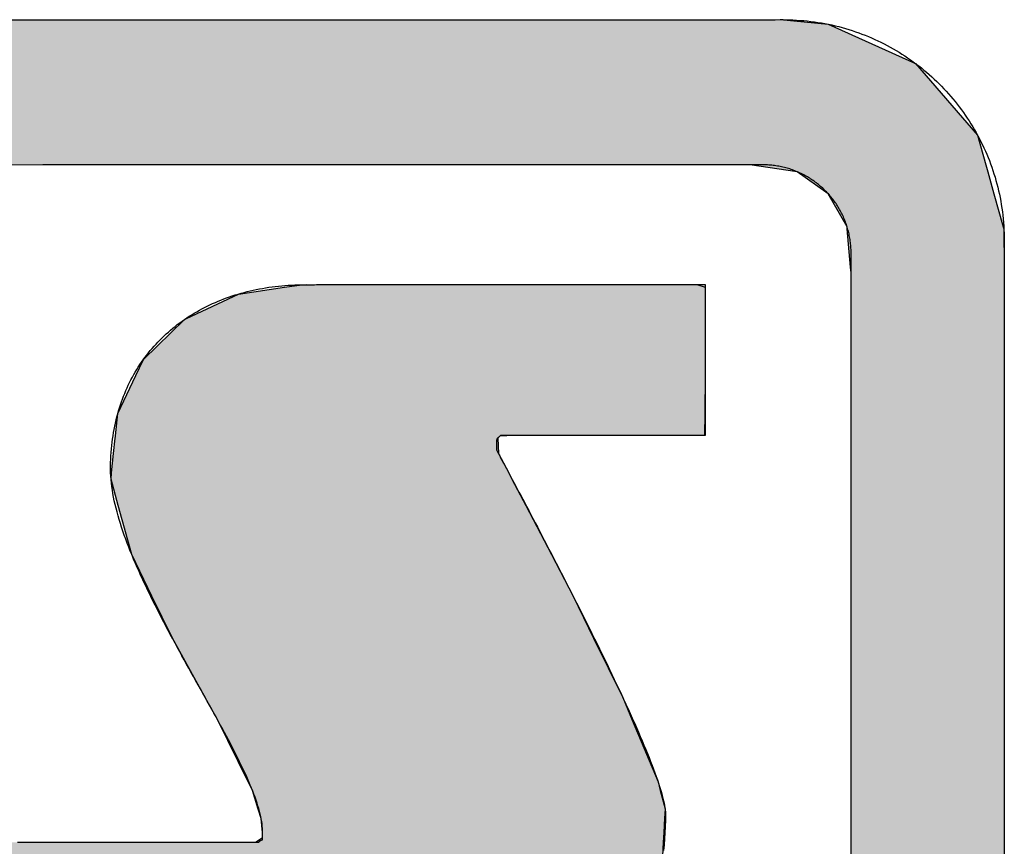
# Model space of a CAD drawing. Extents: x 715 to 7297, y -83 to 6060.
# Tile 54 of 93: x 3690 to 3790, y 266 to 350. Entities that reach past the tile are written whole.
import ezdxf

# ---------------------------------------------------------------- set-up
doc = ezdxf.new("R2010")
doc.units = 0
doc.layers.get('0').update_dxf_attribs({"linetype": 'CONTINUOUS'})
doc.layers.add('LOGO', color=7, linetype='CONTINUOUS')

# ---------------------------------------------------------------- blocks, each defined once
blk = doc.blocks.new('*U20')
at = {"layer": 'LOGO', "color": 8, "linetype": 'CONTINUOUS'}
for p, q in [((71.417, 31.226), (72.119, 31.16)), ((72.119, 31.16), (73.405, 30.582)), ((73.405, 30.582), (74.315, 29.53)), ((74.315, 29.53), (74.438, 29.093)), ((71.666, 28.992), (70.968, 29.093)), ((74.438, 29.093), (74.466, 28.992)), ((72.121, 28.669), (71.666, 28.992)), ((74.466, 28.992), (74.557, 28.669)), ((72.399, 28.183), (72.121, 28.669)), ((74.557, 28.669), (74.694, 28.183)), ((72.402, 28.152), (72.399, 28.183)), ((72.45, 27.592), (72.402, 28.152)), ((74.694, 28.183), (74.702, 28.152)), ((74.702, 28.152), (74.706, 27.592)), ((72.457, 27.508), (72.45, 27.592)), ((72.457, 26.978), (72.457, 27.508)), ((74.706, 27.592), (74.706, 27.508)), ((74.706, 27.508), (74.706, 26.978)), ((72.457, 26.957), (72.457, 26.978)), ((72.457, 26.172), (72.457, 26.957)), ((74.706, 26.978), (74.706, 26.957)), ((74.706, 26.957), (74.706, 26.172)), ((72.457, 26.139), (72.457, 26.172)), ((72.457, 24.098), (72.457, 26.139)), ((74.706, 26.172), (74.706, 26.139)), ((74.706, 26.139), (74.706, 24.098)), ((72.457, 23.986), (72.457, 24.098)), ((74.706, 24.098), (74.706, 23.986)), ((72.457, 21.525), (72.457, 23.986)), ((74.706, 23.986), (74.706, 21.525)), ((72.457, 19.301), (72.457, 21.525)), ((74.706, 21.525), (74.706, 19.301)), ((72.457, 19.153), (72.457, 19.301)), ((74.706, 19.301), (74.706, 19.153)), ((72.457, 17.358), (72.457, 19.153)), ((74.706, 19.153), (74.706, 17.358))]:
    blk.add_line(p, q, dxfattribs=at)
at = {"layer": 'LOGO', "color": 8, "linetype": 'CONTINUOUS', "extrusion": (0, 0, -1)}
for points in [[(-2.698, 31.16), (-73.405, 30.582), (-1.413, 30.582)], [(-3.351, 31.226), (-72.119, 31.16), (-2.698, 31.16)], [(-2.698, 31.16), (-72.119, 31.16), (-73.405, 30.582)], [(-3.351, 31.226), (-71.417, 31.226), (-72.119, 31.16)], [(-1.413, 30.582), (-74.315, 29.53), (-0.502, 29.53)], [(-1.413, 30.582), (-73.405, 30.582), (-74.315, 29.53)], [(-0.502, 29.53), (-74.438, 29.093), (-0.38, 29.093)], [(-0.502, 29.53), (-74.315, 29.53), (-74.438, 29.093)], [(-70.968, 29.093), (-74.466, 28.992), (-71.666, 28.992)], [(-70.968, 29.093), (-74.438, 29.093), (-74.466, 28.992)], [(-71.666, 28.992), (-74.557, 28.669), (-72.121, 28.669)], [(-71.666, 28.992), (-74.466, 28.992), (-74.557, 28.669)], [(-72.121, 28.669), (-74.694, 28.183), (-72.399, 28.183)], [(-72.121, 28.669), (-74.557, 28.669), (-74.694, 28.183)], [(-72.399, 28.183), (-74.702, 28.152), (-72.402, 28.152)], [(-72.399, 28.183), (-74.694, 28.183), (-74.702, 28.152)], [(-72.402, 28.152), (-74.706, 27.592), (-72.45, 27.592)], [(-72.402, 28.152), (-74.702, 28.152), (-74.706, 27.592)], [(-72.45, 27.592), (-74.706, 27.508), (-72.457, 27.508)], [(-72.45, 27.592), (-74.706, 27.592), (-74.706, 27.508)], [(-72.457, 27.508), (-74.706, 26.978), (-72.457, 26.978)], [(-72.457, 27.508), (-74.706, 27.508), (-74.706, 26.978)], [(-72.457, 26.978), (-74.706, 26.957), (-72.457, 26.957)], [(-72.457, 26.978), (-74.706, 26.978), (-74.706, 26.957)], [(-72.457, 26.957), (-74.706, 26.172), (-72.457, 26.172)], [(-72.457, 26.957), (-74.706, 26.957), (-74.706, 26.172)], [(-72.457, 26.172), (-74.706, 26.139), (-72.457, 26.139)], [(-72.457, 26.172), (-74.706, 26.172), (-74.706, 26.139)], [(-72.457, 26.139), (-74.706, 24.098), (-72.457, 24.098)], [(-72.457, 26.139), (-74.706, 26.139), (-74.706, 24.098)], [(-72.457, 24.098), (-74.706, 23.986), (-72.457, 23.986)], [(-72.457, 24.098), (-74.706, 24.098), (-74.706, 23.986)], [(-72.457, 23.986), (-74.706, 21.525), (-72.457, 21.525)], [(-72.457, 23.986), (-74.706, 23.986), (-74.706, 21.525)], [(-72.457, 21.525), (-74.706, 19.301), (-72.457, 19.301)], [(-72.457, 21.525), (-74.706, 21.525), (-74.706, 19.301)], [(-72.457, 19.301), (-74.706, 19.153), (-72.457, 19.153)], [(-72.457, 19.301), (-74.706, 19.301), (-74.706, 19.153)], [(-72.457, 19.153), (-74.706, 17.358), (-72.457, 17.358)], [(-72.457, 19.153), (-74.706, 19.153), (-74.706, 17.358)]]:
    blk.add_solid(points, dxfattribs=at)
blk = doc.blocks.new('*U24')
at = {"layer": 'LOGO', "color": 8, "linetype": 'CONTINUOUS'}
for p, q in [((62.695, 26.839), (63.456, 27.197)), ((63.456, 27.197), (64.133, 27.297)), ((64.133, 27.297), (64.387, 27.334)), ((64.387, 27.334), (64.463, 27.335)), ((70.189, 27.335), (70.19, 27.334)), ((70.19, 27.334), (70.311, 27.297)), ((70.311, 27.297), (70.311, 27.197)), ((70.311, 27.197), (70.311, 26.839)), ((62.06, 26.235), (62.666, 26.825)), ((62.666, 26.825), (62.695, 26.839)), ((70.311, 26.839), (70.311, 26.825)), ((70.311, 26.825), (70.311, 26.235)), ((61.95, 26.002), (62.06, 26.235)), ((70.311, 26.235), (70.311, 26.002)), ((61.684, 25.443), (61.95, 26.002)), ((70.311, 26.002), (70.306, 25.443)), ((61.65, 25.116), (61.684, 25.443)), ((70.306, 25.443), (70.303, 25.116)), ((61.622, 24.852), (61.646, 25.08)), ((61.646, 25.08), (61.649, 25.106)), ((61.649, 25.106), (61.65, 25.116)), ((67.295, 25.106), (67.267, 25.08)), ((67.267, 25.08), (67.276, 24.852)), ((67.502, 25.116), (67.295, 25.106)), ((61.593, 24.568), (61.622, 24.852)), ((67.276, 24.852), (67.427, 24.568)), ((61.584, 24.478), (61.593, 24.568)), ((61.69, 24.09), (61.584, 24.478)), ((67.427, 24.568), (67.474, 24.478)), ((67.474, 24.478), (67.68, 24.09)), ((61.887, 23.37), (61.69, 24.09)), ((67.68, 24.09), (68.054, 23.37)), ((62.185, 22.759), (61.887, 23.37)), ((68.054, 23.37), (68.372, 22.759)), ((62.485, 22.141), (62.185, 22.759)), ((68.372, 22.759), (68.674, 22.141)), ((62.968, 21.268), (62.485, 22.141)), ((68.674, 22.141), (69.102, 21.268)), ((63.151, 20.937), (62.968, 21.268)), ((69.102, 21.268), (69.24, 20.937)), ((63.6, 20.028), (63.151, 20.937)), ((69.24, 20.937), (69.621, 20.028)), ((63.662, 19.902), (63.6, 20.028)), ((69.621, 20.028), (69.653, 19.902)), ((63.746, 19.63), (63.662, 19.902)), ((69.653, 19.902), (69.724, 19.63)), ((63.789, 19.493), (63.746, 19.63)), ((69.724, 19.63), (69.716, 19.493)), ((63.808, 19.285), (63.789, 19.493)), ((69.716, 19.493), (69.705, 19.285)), ((63.809, 19.211), (63.808, 19.285)), ((69.705, 19.285), (69.701, 19.211)), ((59.591, 18.938), (59.598, 19.144)), ((63.706, 19.144), (63.809, 19.211)), ((69.697, 19.144), (69.686, 18.938)), ((69.701, 19.211), (69.697, 19.144)), ((59.591, 18.889), (59.591, 18.938)), ((59.591, 18.459), (59.591, 18.889)), ((69.683, 18.889), (69.575, 18.459)), ((69.686, 18.938), (69.683, 18.889)), ((59.591, 18.184), (59.591, 18.459)), ((69.575, 18.459), (69.506, 18.184)), ((59.591, 17.656), (59.591, 18.184)), ((69.506, 18.184), (69.214, 17.656)), ((59.591, 17.591), (59.591, 17.656)), ((69.214, 17.656), (69.127, 17.591)), ((59.591, 17.112), (59.591, 17.591)), ((69.127, 17.591), (68.488, 17.112)), ((59.591, 17.032), (59.591, 17.112)), ((68.488, 17.112), (68.382, 17.032)), ((59.591, 16.841), (59.591, 17.032)), ((68.382, 17.032), (67.493, 16.841)), ((59.747, 16.82), (59.591, 16.841)), ((65.932, 16.819), (65.745, 16.82)), ((66.073, 16.815), (65.932, 16.819)), ((66.371, 16.807), (66.073, 16.815)), ((67.372, 16.815), (66.371, 16.807)), ((67.39, 16.819), (67.372, 16.815)), ((67.391, 16.82), (67.39, 16.819)), ((67.493, 16.841), (67.391, 16.82))]:
    blk.add_line(p, q, dxfattribs=at)
at = {"layer": 'LOGO', "color": 8, "linetype": 'CONTINUOUS', "extrusion": (0, 0, -1)}
for points in [[(-63.456, 27.197), (-70.311, 26.839), (-62.695, 26.839)], [(-64.133, 27.297), (-70.311, 27.197), (-63.456, 27.197)], [(-63.456, 27.197), (-70.311, 27.197), (-70.311, 26.839)], [(-64.387, 27.334), (-70.311, 27.297), (-64.133, 27.297)], [(-64.133, 27.297), (-70.311, 27.297), (-70.311, 27.197)], [(-64.463, 27.335), (-70.19, 27.334), (-64.387, 27.334)], [(-64.387, 27.334), (-70.19, 27.334), (-70.311, 27.297)], [(-64.463, 27.335), (-70.189, 27.335), (-70.19, 27.334)], [(-62.666, 26.825), (-70.311, 26.235), (-62.06, 26.235)], [(-62.695, 26.839), (-70.311, 26.825), (-62.666, 26.825)], [(-62.666, 26.825), (-70.311, 26.825), (-70.311, 26.235)], [(-62.695, 26.839), (-70.311, 26.839), (-70.311, 26.825)], [(-62.06, 26.235), (-70.311, 26.002), (-61.95, 26.002)], [(-62.06, 26.235), (-70.311, 26.235), (-70.311, 26.002)], [(-61.95, 26.002), (-70.306, 25.443), (-61.684, 25.443)], [(-61.95, 26.002), (-70.311, 26.002), (-70.306, 25.443)], [(-61.684, 25.443), (-70.303, 25.116), (-61.65, 25.116)], [(-61.684, 25.443), (-70.306, 25.443), (-70.303, 25.116)], [(-61.646, 25.08), (-67.276, 24.852), (-61.622, 24.852)], [(-61.649, 25.106), (-67.267, 25.08), (-61.646, 25.08)], [(-61.646, 25.08), (-67.267, 25.08), (-67.276, 24.852)], [(-61.65, 25.116), (-67.295, 25.106), (-61.649, 25.106)], [(-61.649, 25.106), (-67.295, 25.106), (-67.267, 25.08)], [(-61.65, 25.116), (-67.502, 25.116), (-67.295, 25.106)], [(-61.622, 24.852), (-67.427, 24.568), (-61.593, 24.568)], [(-61.622, 24.852), (-67.276, 24.852), (-67.427, 24.568)], [(-61.593, 24.568), (-67.474, 24.478), (-61.584, 24.478)], [(-61.584, 24.478), (-67.68, 24.09), (-61.69, 24.09)], [(-61.584, 24.478), (-67.474, 24.478), (-67.68, 24.09)], [(-61.593, 24.568), (-67.427, 24.568), (-67.474, 24.478)], [(-61.69, 24.09), (-68.054, 23.37), (-61.887, 23.37)], [(-61.69, 24.09), (-67.68, 24.09), (-68.054, 23.37)], [(-61.887, 23.37), (-68.372, 22.759), (-62.185, 22.759)], [(-61.887, 23.37), (-68.054, 23.37), (-68.372, 22.759)], [(-62.185, 22.759), (-68.674, 22.141), (-62.485, 22.141)], [(-62.185, 22.759), (-68.372, 22.759), (-68.674, 22.141)], [(-62.485, 22.141), (-69.102, 21.268), (-62.968, 21.268)], [(-62.485, 22.141), (-68.674, 22.141), (-69.102, 21.268)], [(-62.968, 21.268), (-69.24, 20.937), (-63.151, 20.937)], [(-62.968, 21.268), (-69.102, 21.268), (-69.24, 20.937)], [(-63.151, 20.937), (-69.621, 20.028), (-63.6, 20.028)], [(-63.151, 20.937), (-69.24, 20.937), (-69.621, 20.028)], [(-63.6, 20.028), (-69.653, 19.902), (-63.662, 19.902)], [(-63.6, 20.028), (-69.621, 20.028), (-69.653, 19.902)], [(-63.662, 19.902), (-69.724, 19.63), (-63.746, 19.63)], [(-63.662, 19.902), (-69.653, 19.902), (-69.724, 19.63)], [(-63.746, 19.63), (-69.716, 19.493), (-63.789, 19.493)], [(-63.746, 19.63), (-69.724, 19.63), (-69.716, 19.493)], [(-63.789, 19.493), (-69.705, 19.285), (-63.808, 19.285)], [(-63.789, 19.493), (-69.716, 19.493), (-69.705, 19.285)], [(-63.808, 19.285), (-69.701, 19.211), (-63.809, 19.211)], [(-63.808, 19.285), (-69.705, 19.285), (-69.701, 19.211)], [(-59.598, 19.144), (-69.686, 18.938), (-59.591, 18.938)], [(-59.598, 19.144), (-69.697, 19.144), (-69.686, 18.938)], [(-63.809, 19.211), (-69.697, 19.144), (-63.706, 19.144)], [(-63.809, 19.211), (-69.701, 19.211), (-69.697, 19.144)], [(-59.591, 18.938), (-69.683, 18.889), (-59.591, 18.889)], [(-59.591, 18.938), (-69.686, 18.938), (-69.683, 18.889)], [(-59.591, 18.889), (-69.575, 18.459), (-59.591, 18.459)], [(-59.591, 18.889), (-69.683, 18.889), (-69.575, 18.459)], [(-59.591, 18.459), (-69.506, 18.184), (-59.591, 18.184)], [(-59.591, 18.459), (-69.575, 18.459), (-69.506, 18.184)], [(-59.591, 18.184), (-69.214, 17.656), (-59.591, 17.656)], [(-59.591, 18.184), (-69.506, 18.184), (-69.214, 17.656)], [(-59.591, 17.656), (-69.127, 17.591), (-59.591, 17.591)], [(-59.591, 17.656), (-69.214, 17.656), (-69.127, 17.591)], [(-59.591, 17.591), (-68.488, 17.112), (-59.591, 17.112)], [(-59.591, 17.591), (-69.127, 17.591), (-68.488, 17.112)], [(-59.591, 17.112), (-68.382, 17.032), (-59.591, 17.032)], [(-59.591, 17.112), (-68.488, 17.112), (-68.382, 17.032)], [(-59.591, 17.032), (-67.493, 16.841), (-59.591, 16.841)], [(-59.591, 17.032), (-68.382, 17.032), (-67.493, 16.841)], [(-59.591, 16.841), (-67.391, 16.82), (-59.747, 16.82)], [(-59.591, 16.841), (-67.493, 16.841), (-67.391, 16.82)], [(-65.745, 16.82), (-67.39, 16.819), (-65.932, 16.819)], [(-65.745, 16.82), (-67.391, 16.82), (-67.39, 16.819)], [(-65.932, 16.819), (-67.372, 16.815), (-66.073, 16.815)], [(-65.932, 16.819), (-67.39, 16.819), (-67.372, 16.815)], [(-66.073, 16.815), (-67.372, 16.815), (-66.371, 16.807)]]:
    blk.add_solid(points, dxfattribs=at)
blk = doc.blocks.new('KLAUS')
at = {"layer": 'LOGO'}
for points in [[(59.578, 31.226, 0), (60.37, 31.226, 0), (61.142, 31.226, 0), (61.894, 31.226, 0), (62.623, 31.226, 0), (63.33, 31.226, 0), (64.013, 31.226, 0), (64.672, 31.226, 0), (65.305, 31.226, 0), (65.913, 31.226, 0), (66.494, 31.226, 0), (67.047, 31.226, 0), (67.572, 31.226, 0), (68.068, 31.226, 0), (68.533, 31.226, 0), (68.967, 31.226, 0), (69.37, 31.226, 0), (69.74, 31.226, 0), (70.076, 31.226, 0), (70.378, 31.226, 0), (70.645, 31.226, 0), (70.876, 31.226, 0), (71.07, 31.226, 0), (71.226, 31.226, 0), (71.344, 31.226, 0), (71.423, 31.226, 0), (71.462, 31.226, 0), (71.496, 31.225, 0), (71.55, 31.224, 0), (71.603, 31.223, 0), (71.656, 31.22, 0), (71.71, 31.216, 0), (71.763, 31.212, 0), (71.815, 31.207, 0), (71.868, 31.201, 0), (71.92, 31.194, 0), (71.971, 31.186, 0), (72.023, 31.178, 0), (72.074, 31.169, 0), (72.125, 31.158, 0), (72.176, 31.148, 0), (72.226, 31.136, 0), (72.277, 31.123, 0), (72.326, 31.11, 0), (72.376, 31.096, 0), (72.425, 31.081, 0), (72.474, 31.066, 0), (72.522, 31.049, 0), (72.57, 31.032, 0), (72.618, 31.015, 0), (72.666, 30.996, 0), (72.713, 30.977, 0), (72.76, 30.957, 0), (72.806, 30.936, 0), (72.852, 30.915, 0), (72.897, 30.893, 0), (72.942, 30.87, 0), (72.987, 30.847, 0), (73.032, 30.823, 0), (73.076, 30.798, 0), (73.119, 30.773, 0), (73.162, 30.747, 0), (73.205, 30.72, 0), (73.247, 30.693, 0), (73.289, 30.665, 0), (73.33, 30.636, 0), (73.371, 30.607, 0), (73.411, 30.577, 0), (73.451, 30.547, 0), (73.49, 30.516, 0), (73.529, 30.484, 0), (73.567, 30.452, 0), (73.605, 30.419, 0), (73.642, 30.386, 0), (73.679, 30.352, 0), (73.716, 30.317, 0), (73.751, 30.282, 0), (73.787, 30.247, 0), (73.821, 30.211, 0), (73.855, 30.174, 0), (73.889, 30.137, 0), (73.922, 30.099, 0), (73.954, 30.061, 0), (73.986, 30.022, 0), (74.017, 29.983, 0), (74.048, 29.944, 0), (74.078, 29.903, 0), (74.107, 29.863, 0), (74.136, 29.822, 0), (74.164, 29.78, 0), (74.192, 29.738, 0), (74.219, 29.696, 0), (74.245, 29.653, 0), (74.27, 29.609, 0), (74.295, 29.566, 0), (74.32, 29.521, 0), (74.343, 29.477, 0), (74.366, 29.432, 0), (74.389, 29.386, 0), (74.41, 29.341, 0), (74.431, 29.294, 0), (74.451, 29.248, 0), (74.471, 29.201, 0), (74.489, 29.154, 0), (74.507, 29.106, 0), (74.525, 29.058, 0), (74.541, 29.009, 0), (74.557, 28.961, 0), (74.572, 28.912, 0), (74.586, 28.862, 0), (74.6, 28.813, 0), (74.612, 28.763, 0), (74.624, 28.712, 0), (74.636, 28.662, 0), (74.646, 28.611, 0), (74.656, 28.559, 0), (74.664, 28.508, 0), (74.672, 28.456, 0), (74.68, 28.404, 0), (74.686, 28.352, 0), (74.691, 28.299, 0), (74.696, 28.247, 0), (74.7, 28.194, 0), (74.703, 28.14, 0), (74.705, 28.087, 0), (74.706, 28.033, 0), (74.706, 27.985, 0), (74.706, 27.981, 0), (74.706, 27.97, 0), (74.706, 27.951, 0), (74.706, 27.926, 0), (74.706, 27.895, 0), (74.706, 27.857, 0), (74.706, 27.813, 0), (74.706, 27.762, 0), (74.706, 27.706, 0), (74.706, 27.644, 0), (74.706, 27.576, 0), (74.706, 27.502, 0), (74.706, 27.423, 0), (74.706, 27.339, 0), (74.706, 27.25, 0), (74.706, 27.155, 0), (74.706, 27.056, 0), (74.706, 26.953, 0), (74.706, 26.844, 0), (74.706, 26.731, 0), (74.706, 26.614, 0), (74.706, 26.493, 0), (74.706, 26.368, 0), (74.706, 26.239, 0), (74.706, 26.106, 0), (74.706, 25.97, 0), (74.706, 25.83, 0), (74.706, 25.687, 0), (74.706, 25.541, 0), (74.706, 25.392, 0), (74.706, 25.24, 0), (74.706, 25.085, 0), (74.706, 24.928, 0), (74.706, 24.769, 0), (74.706, 24.607, 0), (74.706, 24.443, 0), (74.706, 24.277, 0), (74.706, 24.11, 0), (74.706, 23.941, 0), (74.706, 23.77, 0), (74.706, 23.598, 0), (74.706, 23.424, 0), (74.706, 23.25, 0), (74.706, 23.074, 0), (74.706, 22.898, 0), (74.706, 22.721, 0), (74.706, 22.543, 0), (74.706, 22.365, 0), (74.706, 22.187, 0), (74.706, 22.009, 0), (74.706, 21.831, 0), (74.706, 21.653, 0), (74.706, 21.476, 0), (74.706, 21.298, 0), (74.706, 21.122, 0), (74.706, 20.946, 0), (74.706, 20.771, 0), (74.706, 20.598, 0), (74.706, 20.425, 0), (74.706, 20.254, 0), (74.706, 20.084, 0), (74.706, 19.916, 0), (74.706, 19.75, 0), (74.706, 19.586, 0), (74.706, 19.424, 0), (74.706, 19.264, 0), (74.706, 19.106, 0), (74.706, 18.951, 0)], [(72.457, 19.08, 0), (72.457, 19.237, 0), (72.457, 19.396, 0), (72.457, 19.558, 0), (72.457, 19.721, 0), (72.457, 19.886, 0), (72.457, 20.053, 0), (72.457, 20.222, 0), (72.457, 20.392, 0), (72.457, 20.563, 0), (72.457, 20.735, 0), (72.457, 20.909, 0), (72.457, 21.083, 0), (72.457, 21.258, 0), (72.457, 21.433, 0), (72.457, 21.609, 0), (72.457, 21.785, 0), (72.457, 21.962, 0), (72.457, 22.138, 0), (72.457, 22.314, 0), (72.457, 22.49, 0), (72.457, 22.666, 0), (72.457, 22.84, 0), (72.457, 23.015, 0), (72.457, 23.188, 0), (72.457, 23.36, 0), (72.457, 23.531, 0), (72.457, 23.701, 0), (72.457, 23.869, 0), (72.457, 24.036, 0), (72.457, 24.201, 0), (72.457, 24.365, 0), (72.457, 24.526, 0), (72.457, 24.685, 0), (72.457, 24.842, 0), (72.457, 24.996, 0), (72.457, 25.148, 0), (72.457, 25.297, 0), (72.457, 25.443, 0), (72.457, 25.586, 0), (72.457, 25.726, 0), (72.457, 25.863, 0), (72.457, 25.996, 0), (72.457, 26.126, 0), (72.457, 26.252, 0), (72.457, 26.374, 0), (72.457, 26.492, 0), (72.457, 26.607, 0), (72.457, 26.716, 0), (72.457, 26.822, 0), (72.457, 26.922, 0), (72.457, 27.018, 0), (72.457, 27.11, 0), (72.457, 27.196, 0), (72.457, 27.277, 0), (72.457, 27.352, 0), (72.457, 27.423, 0), (72.457, 27.487, 0), (72.457, 27.546, 0), (72.457, 27.6, 0), (72.457, 27.647, 0), (72.457, 27.688, 0), (72.457, 27.723, 0), (72.457, 27.751, 0), (72.457, 27.773, 0), (72.457, 27.788, 0), (72.457, 27.796, 0), (72.457, 27.805, 0), (72.457, 27.826, 0), (72.457, 27.848, 0), (72.456, 27.869, 0), (72.454, 27.89, 0), (72.453, 27.911, 0), (72.451, 27.932, 0), (72.448, 27.953, 0), (72.445, 27.974, 0), (72.442, 27.995, 0), (72.439, 28.016, 0), (72.436, 28.036, 0), (72.431, 28.057, 0), (72.427, 28.077, 0), (72.423, 28.097, 0), (72.418, 28.117, 0), (72.412, 28.137, 0), (72.407, 28.157, 0), (72.401, 28.177, 0), (72.395, 28.196, 0), (72.388, 28.216, 0), (72.382, 28.235, 0), (72.375, 28.254, 0), (72.367, 28.273, 0), (72.36, 28.292, 0), (72.352, 28.311, 0), (72.344, 28.329, 0), (72.335, 28.348, 0), (72.326, 28.366, 0), (72.317, 28.384, 0), (72.308, 28.402, 0), (72.299, 28.42, 0), (72.289, 28.437, 0), (72.279, 28.455, 0), (72.268, 28.472, 0), (72.258, 28.489, 0), (72.247, 28.506, 0), (72.236, 28.523, 0), (72.224, 28.539, 0), (72.213, 28.556, 0), (72.201, 28.572, 0), (72.189, 28.588, 0), (72.176, 28.604, 0), (72.164, 28.619, 0), (72.151, 28.634, 0), (72.138, 28.65, 0), (72.125, 28.665, 0), (72.111, 28.679, 0), (72.097, 28.694, 0), (72.083, 28.708, 0), (72.069, 28.722, 0), (72.055, 28.736, 0), (72.04, 28.75, 0), (72.025, 28.764, 0), (72.01, 28.777, 0), (71.995, 28.79, 0), (71.98, 28.802, 0), (71.964, 28.815, 0), (71.948, 28.827, 0), (71.932, 28.839, 0), (71.916, 28.851, 0), (71.9, 28.863, 0), (71.883, 28.874, 0), (71.866, 28.885, 0), (71.849, 28.896, 0), (71.832, 28.907, 0), (71.815, 28.917, 0), (71.797, 28.927, 0), (71.78, 28.937, 0), (71.762, 28.946, 0), (71.744, 28.955, 0), (71.726, 28.964, 0), (71.708, 28.973, 0), (71.689, 28.981, 0), (71.671, 28.99, 0), (71.652, 28.997, 0), (71.633, 29.005, 0), (71.614, 29.012, 0), (71.595, 29.019, 0), (71.575, 29.026, 0), (71.556, 29.032, 0), (71.536, 29.038, 0), (71.517, 29.044, 0), (71.497, 29.05, 0), (71.477, 29.055, 0), (71.457, 29.06, 0), (71.436, 29.064, 0), (71.416, 29.068, 0), (71.396, 29.072, 0), (71.375, 29.076, 0), (71.354, 29.079, 0), (71.334, 29.082, 0), (71.313, 29.085, 0), (71.292, 29.087, 0), (71.271, 29.089, 0), (71.249, 29.09, 0), (71.228, 29.092, 0), (71.207, 29.093, 0), (71.185, 29.093, 0), (71.164, 29.093, 0), (71.145, 29.093, 0), (71.089, 29.093, 0), (70.994, 29.093, 0), (70.859, 29.093, 0), (70.688, 29.093, 0), (70.479, 29.093, 0), (70.234, 29.093, 0), (69.953, 29.093, 0), (69.638, 29.093, 0), (69.29, 29.093, 0), (68.909, 29.093, 0), (68.495, 29.093, 0), (68.051, 29.093, 0), (67.576, 29.093, 0), (67.071, 29.093, 0), (66.538, 29.093, 0), (65.977, 29.093, 0), (65.389, 29.093, 0), (64.775, 29.093, 0), (64.135, 29.093, 0), (63.47, 29.093, 0), (62.782, 29.093, 0), (62.071, 29.093, 0), (61.338, 29.093, 0), (60.583, 29.093, 0), (59.808, 29.093, 0)], [(64.463, 27.334, 0), (64.465, 27.334, 0), (64.471, 27.334, 0), (64.479, 27.334, 0), (64.492, 27.334, 0), (64.507, 27.334, 0), (64.526, 27.334, 0), (64.548, 27.334, 0), (64.573, 27.334, 0), (64.601, 27.334, 0), (64.632, 27.334, 0), (64.666, 27.334, 0), (64.703, 27.334, 0), (64.743, 27.334, 0), (64.785, 27.334, 0), (64.83, 27.334, 0), (64.877, 27.334, 0), (64.927, 27.334, 0), (64.979, 27.334, 0), (65.034, 27.334, 0), (65.09, 27.334, 0), (65.149, 27.334, 0), (65.21, 27.334, 0), (65.273, 27.334, 0), (65.338, 27.334, 0), (65.404, 27.334, 0), (65.473, 27.334, 0), (65.543, 27.334, 0), (65.615, 27.334, 0), (65.688, 27.334, 0), (65.763, 27.334, 0), (65.839, 27.334, 0), (65.917, 27.334, 0), (65.996, 27.334, 0), (66.076, 27.334, 0), (66.157, 27.334, 0), (66.239, 27.334, 0), (66.323, 27.334, 0), (66.407, 27.334, 0), (66.492, 27.334, 0), (66.577, 27.334, 0), (66.664, 27.334, 0), (66.751, 27.334, 0), (66.838, 27.334, 0), (66.926, 27.334, 0), (67.014, 27.334, 0), (67.103, 27.334, 0), (67.192, 27.334, 0), (67.281, 27.334, 0), (67.37, 27.334, 0), (67.459, 27.334, 0), (67.548, 27.334, 0), (67.637, 27.334, 0), (67.726, 27.334, 0), (67.815, 27.334, 0), (67.903, 27.334, 0), (67.99, 27.334, 0), (68.078, 27.334, 0), (68.164, 27.334, 0), (68.25, 27.334, 0), (68.335, 27.334, 0), (68.42, 27.334, 0), (68.503, 27.334, 0), (68.586, 27.334, 0), (68.668, 27.334, 0), (68.748, 27.334, 0), (68.828, 27.334, 0), (68.906, 27.334, 0), (68.982, 27.334, 0), (69.058, 27.334, 0), (69.132, 27.334, 0), (69.204, 27.334, 0), (69.275, 27.334, 0), (69.344, 27.334, 0), (69.412, 27.334, 0), (69.477, 27.334, 0), (69.541, 27.334, 0), (69.602, 27.334, 0), (69.662, 27.334, 0), (69.72, 27.334, 0), (69.775, 27.334, 0), (69.828, 27.334, 0), (69.879, 27.334, 0), (69.927, 27.334, 0), (69.973, 27.334, 0), (70.016, 27.334, 0), (70.056, 27.334, 0), (70.094, 27.334, 0), (70.129, 27.334, 0), (70.162, 27.334, 0), (70.191, 27.334, 0), (70.217, 27.334, 0), (70.24, 27.334, 0), (70.26, 27.334, 0), (70.277, 27.334, 0), (70.291, 27.334, 0), (70.301, 27.334, 0), (70.308, 27.334, 0), (70.311, 27.334, 0), (70.311, 27.319, 0), (70.311, 27.295, 0), (70.311, 27.27, 0), (70.311, 27.246, 0), (70.311, 27.222, 0), (70.311, 27.198, 0), (70.311, 27.175, 0), (70.311, 27.151, 0), (70.311, 27.128, 0), (70.311, 27.105, 0), (70.311, 27.082, 0), (70.311, 27.059, 0), (70.311, 27.036, 0), (70.311, 27.013, 0), (70.311, 26.991, 0), (70.311, 26.968, 0), (70.311, 26.946, 0), (70.311, 26.924, 0), (70.311, 26.902, 0), (70.311, 26.88, 0), (70.311, 26.858, 0), (70.311, 26.837, 0), (70.311, 26.815, 0), (70.311, 26.794, 0), (70.311, 26.772, 0), (70.311, 26.751, 0), (70.311, 26.73, 0), (70.311, 26.709, 0), (70.311, 26.687, 0), (70.311, 26.666, 0), (70.311, 26.645, 0), (70.311, 26.624, 0), (70.311, 26.604, 0), (70.311, 26.583, 0), (70.311, 26.562, 0), (70.311, 26.541, 0), (70.311, 26.52, 0), (70.311, 26.5, 0), (70.311, 26.479, 0), (70.311, 26.458, 0), (70.311, 26.438, 0), (70.311, 26.417, 0), (70.311, 26.396, 0), (70.311, 26.376, 0), (70.311, 26.355, 0), (70.311, 26.335, 0), (70.311, 26.314, 0), (70.311, 26.293, 0), (70.311, 26.273, 0), (70.311, 26.252, 0), (70.311, 26.231, 0), (70.311, 26.21, 0), (70.311, 26.189, 0), (70.311, 26.169, 0), (70.311, 26.148, 0), (70.311, 26.127, 0), (70.311, 26.106, 0), (70.311, 26.085, 0), (70.311, 26.064, 0), (70.311, 26.042, 0), (70.311, 26.021, 0), (70.311, 26, 0), (70.311, 25.978, 0), (70.311, 25.956, 0), (70.311, 25.935, 0), (70.311, 25.913, 0), (70.311, 25.891, 0), (70.311, 25.869, 0), (70.311, 25.847, 0), (70.311, 25.825, 0), (70.311, 25.803, 0), (70.311, 25.78, 0), (70.311, 25.758, 0), (70.311, 25.735, 0), (70.311, 25.712, 0), (70.311, 25.689, 0), (70.311, 25.666, 0), (70.311, 25.642, 0), (70.311, 25.619, 0), (70.311, 25.595, 0), (70.311, 25.572, 0), (70.311, 25.548, 0), (70.311, 25.523, 0), (70.311, 25.499, 0), (70.311, 25.475, 0), (70.311, 25.45, 0), (70.311, 25.425, 0), (70.311, 25.4, 0), (70.311, 25.375, 0), (70.311, 25.349, 0), (70.311, 25.323, 0), (70.311, 25.297, 0), (70.311, 25.271, 0), (70.311, 25.245, 0), (70.311, 25.218, 0), (70.311, 25.192, 0), (70.311, 25.164, 0), (70.311, 25.137, 0), (70.311, 25.116, 0), (70.31, 25.116, 0), (70.307, 25.116, 0), (70.302, 25.116, 0), (70.295, 25.116, 0), (70.287, 25.116, 0), (70.276, 25.116, 0), (70.265, 25.116, 0), (70.251, 25.116, 0), (70.237, 25.116, 0), (70.22, 25.116, 0), (70.203, 25.116, 0), (70.183, 25.116, 0), (70.163, 25.116, 0), (70.141, 25.116, 0), (70.117, 25.116, 0), (70.093, 25.116, 0), (70.067, 25.116, 0), (70.04, 25.116, 0), (70.011, 25.116, 0), (69.982, 25.116, 0), (69.951, 25.116, 0), (69.92, 25.116, 0), (69.887, 25.116, 0), (69.854, 25.116, 0), (69.819, 25.116, 0), (69.784, 25.116, 0), (69.748, 25.116, 0), (69.71, 25.116, 0), (69.673, 25.116, 0), (69.634, 25.116, 0), (69.594, 25.116, 0), (69.555, 25.116, 0), (69.514, 25.116, 0), (69.472, 25.116, 0), (69.431, 25.116, 0), (69.388, 25.116, 0), (69.345, 25.116, 0), (69.302, 25.116, 0), (69.258, 25.116, 0), (69.214, 25.116, 0), (69.169, 25.116, 0), (69.125, 25.116, 0), (69.08, 25.116, 0), (69.034, 25.116, 0), (68.989, 25.116, 0), (68.943, 25.116, 0), (68.898, 25.116, 0), (68.852, 25.116, 0), (68.806, 25.116, 0), (68.76, 25.116, 0), (68.714, 25.116, 0), (68.669, 25.116, 0), (68.623, 25.116, 0), (68.578, 25.116, 0), (68.532, 25.116, 0), (68.487, 25.116, 0), (68.442, 25.116, 0), (68.398, 25.116, 0), (68.354, 25.116, 0), (68.31, 25.116, 0), (68.267, 25.116, 0), (68.224, 25.116, 0), (68.182, 25.116, 0), (68.14, 25.116, 0), (68.099, 25.116, 0), (68.058, 25.116, 0), (68.018, 25.116, 0), (67.978, 25.116, 0), (67.94, 25.116, 0), (67.902, 25.116, 0), (67.865, 25.116, 0), (67.829, 25.116, 0), (67.793, 25.116, 0), (67.759, 25.116, 0), (67.725, 25.116, 0), (67.693, 25.116, 0), (67.662, 25.116, 0), (67.631, 25.116, 0), (67.602, 25.116, 0), (67.574, 25.116, 0), (67.547, 25.116, 0), (67.521, 25.116, 0), (67.496, 25.116, 0), (67.473, 25.116, 0), (67.451, 25.116, 0), (67.431, 25.116, 0), (67.411, 25.116, 0), (67.394, 25.116, 0), (67.377, 25.116, 0), (67.363, 25.116, 0), (67.35, 25.116, 0), (67.338, 25.116, 0), (67.328, 25.116, 0), (67.32, 25.116, 0), (67.313, 25.116, 0), (67.308, 25.116, 0), (67.305, 25.116, 0), (67.304, 25.116, 0), (67.302, 25.114, 0), (67.3, 25.112, 0), (67.299, 25.11, 0), (67.297, 25.108, 0), (67.295, 25.106, 0), (67.293, 25.104, 0), (67.291, 25.102, 0), (67.29, 25.101, 0), (67.288, 25.099, 0), (67.286, 25.097, 0), (67.285, 25.096, 0), (67.283, 25.094, 0), (67.282, 25.093, 0), (67.28, 25.092, 0), (67.279, 25.09, 0), (67.277, 25.089, 0), (67.276, 25.088, 0), (67.275, 25.087, 0), (67.273, 25.086, 0), (67.272, 25.085, 0), (67.271, 25.084, 0), (67.27, 25.083, 0), (67.269, 25.082, 0), (67.268, 25.081, 0), (67.267, 25.08, 0), (67.266, 25.079, 0), (67.265, 25.078, 0), (67.264, 25.078, 0), (67.263, 25.077, 0), (67.262, 25.076, 0), (67.261, 25.075, 0), (67.26, 25.074, 0), (67.26, 25.074, 0), (67.259, 25.073, 0), (67.258, 25.072, 0), (67.258, 25.071, 0), (67.257, 25.071, 0), (67.256, 25.07, 0), (67.256, 25.069, 0), (67.255, 25.068, 0), (67.255, 25.067, 0), (67.254, 25.067, 0), (67.254, 25.066, 0), (67.253, 25.065, 0), (67.253, 25.064, 0), (67.252, 25.063, 0), (67.252, 25.062, 0), (67.251, 25.061, 0), (67.251, 25.06, 0), (67.251, 25.059, 0), (67.251, 25.058, 0), (67.25, 25.057, 0), (67.25, 25.056, 0), (67.25, 25.054, 0), (67.249, 25.053, 0), (67.249, 25.052, 0), (67.249, 25.05, 0), (67.249, 25.049, 0), (67.249, 25.047, 0), (67.249, 25.046, 0), (67.248, 25.044, 0), (67.248, 25.042, 0), (67.248, 25.041, 0), (67.248, 25.039, 0), (67.248, 25.037, 0), (67.248, 25.035, 0), (67.248, 25.032, 0), (67.248, 25.03, 0), (67.248, 25.028, 0), (67.248, 25.026, 0), (67.248, 25.023, 0), (67.248, 25.02, 0), (67.248, 25.018, 0), (67.248, 25.015, 0), (67.248, 25.012, 0), (67.248, 25.009, 0), (67.248, 25.006, 0), (67.248, 25.003, 0), (67.248, 25, 0), (67.248, 24.996, 0), (67.248, 24.993, 0), (67.248, 24.989, 0), (67.248, 24.985, 0), (67.248, 24.981, 0), (67.248, 24.977, 0), (67.248, 24.973, 0), (67.248, 24.968, 0), (67.248, 24.964, 0), (67.248, 24.959, 0), (67.248, 24.955, 0), (67.248, 24.95, 0), (67.248, 24.945, 0), (67.248, 24.939, 0), (67.248, 24.934, 0), (67.248, 24.929, 0), (67.248, 24.923, 0), (67.248, 24.917, 0), (67.249, 24.911, 0), (67.249, 24.907, 0), (67.25, 24.904, 0), (67.253, 24.897, 0), (67.257, 24.888, 0), (67.263, 24.877, 0), (67.27, 24.863, 0), (67.279, 24.846, 0), (67.289, 24.827, 0), (67.3, 24.806, 0), (67.313, 24.782, 0), (67.327, 24.756, 0), (67.342, 24.728, 0), (67.358, 24.698, 0), (67.375, 24.665, 0), (67.393, 24.631, 0), (67.413, 24.594, 0), (67.433, 24.555, 0), (67.455, 24.515, 0), (67.478, 24.472, 0), (67.501, 24.428, 0), (67.525, 24.382, 0), (67.551, 24.334, 0), (67.577, 24.285, 0), (67.604, 24.234, 0), (67.632, 24.182, 0), (67.661, 24.128, 0), (67.69, 24.072, 0), (67.72, 24.015, 0), (67.751, 23.957, 0), (67.782, 23.897, 0), (67.814, 23.836, 0), (67.847, 23.774, 0), (67.88, 23.711, 0), (67.914, 23.647, 0), (67.948, 23.581, 0), (67.983, 23.515, 0), (68.018, 23.448, 0), (68.053, 23.379, 0), (68.089, 23.31, 0), (68.125, 23.24, 0), (68.162, 23.17, 0), (68.198, 23.099, 0), (68.235, 23.026, 0), (68.272, 22.954, 0), (68.31, 22.881, 0), (68.347, 22.807, 0), (68.385, 22.733, 0), (68.423, 22.659, 0), (68.46, 22.584, 0), (68.498, 22.509, 0), (68.536, 22.434, 0), (68.574, 22.359, 0), (68.611, 22.283, 0), (68.649, 22.208, 0), (68.686, 22.132, 0), (68.724, 22.057, 0), (68.761, 21.981, 0), (68.798, 21.906, 0), (68.834, 21.831, 0), (68.871, 21.756, 0), (68.906, 21.681, 0), (68.942, 21.607, 0), (68.977, 21.533, 0), (69.012, 21.459, 0), (69.047, 21.386, 0), (69.081, 21.314, 0), (69.114, 21.242, 0), (69.147, 21.171, 0), (69.179, 21.1, 0), (69.211, 21.031, 0), (69.242, 20.962, 0), (69.272, 20.894, 0), (69.302, 20.826, 0), (69.331, 20.76, 0), (69.359, 20.695, 0), (69.386, 20.631, 0), (69.413, 20.568, 0), (69.439, 20.506, 0), (69.464, 20.445, 0), (69.488, 20.386, 0), (69.511, 20.328, 0), (69.533, 20.271, 0), (69.554, 20.215, 0), (69.574, 20.162, 0), (69.593, 20.109, 0), (69.611, 20.058, 0), (69.627, 20.009, 0), (69.643, 19.962, 0), (69.657, 19.916, 0), (69.67, 19.872, 0), (69.682, 19.83, 0), (69.692, 19.79, 0), (69.702, 19.751, 0), (69.71, 19.715, 0), (69.716, 19.681, 0), (69.721, 19.648, 0), (69.725, 19.618, 0), (69.727, 19.59, 0), (69.728, 19.559, 0), (69.727, 19.464, 0), (69.724, 19.371, 0), (69.72, 19.28, 0), (69.715, 19.192, 0), (69.708, 19.105, 0), (69.7, 19.02, 0)], [(60.21, 19.144, 0), (60.257, 19.144, 0), (60.306, 19.144, 0), (60.356, 19.144, 0), (60.407, 19.144, 0), (60.459, 19.144, 0), (60.512, 19.144, 0), (60.566, 19.144, 0), (60.621, 19.144, 0), (60.677, 19.144, 0), (60.734, 19.144, 0), (60.792, 19.144, 0), (60.85, 19.144, 0), (60.91, 19.144, 0), (60.969, 19.144, 0), (61.03, 19.144, 0), (61.091, 19.144, 0), (61.152, 19.144, 0), (61.214, 19.144, 0), (61.276, 19.144, 0), (61.339, 19.144, 0), (61.402, 19.144, 0), (61.465, 19.144, 0), (61.528, 19.144, 0), (61.591, 19.144, 0), (61.655, 19.144, 0), (61.718, 19.144, 0), (61.782, 19.144, 0), (61.845, 19.144, 0), (61.908, 19.144, 0), (61.971, 19.144, 0), (62.034, 19.144, 0), (62.096, 19.144, 0), (62.158, 19.144, 0), (62.22, 19.144, 0), (62.281, 19.144, 0), (62.342, 19.144, 0), (62.402, 19.144, 0), (62.462, 19.144, 0), (62.52, 19.144, 0), (62.578, 19.144, 0), (62.636, 19.144, 0), (62.692, 19.144, 0), (62.748, 19.144, 0), (62.803, 19.144, 0), (62.856, 19.144, 0), (62.909, 19.144, 0), (62.961, 19.144, 0), (63.011, 19.144, 0), (63.061, 19.144, 0), (63.109, 19.144, 0), (63.155, 19.144, 0), (63.201, 19.144, 0), (63.245, 19.144, 0), (63.287, 19.144, 0), (63.328, 19.144, 0), (63.368, 19.144, 0), (63.406, 19.144, 0), (63.442, 19.144, 0), (63.476, 19.144, 0), (63.509, 19.144, 0), (63.54, 19.144, 0), (63.569, 19.144, 0), (63.596, 19.144, 0), (63.621, 19.144, 0), (63.644, 19.144, 0), (63.665, 19.144, 0), (63.684, 19.144, 0), (63.701, 19.144, 0), (63.715, 19.144, 0), (63.727, 19.144, 0), (63.737, 19.144, 0), (63.745, 19.144, 0), (63.75, 19.144, 0), (63.752, 19.144, 0), (63.754, 19.145, 0), (63.755, 19.148, 0), (63.757, 19.15, 0), (63.759, 19.151, 0), (63.761, 19.153, 0), (63.763, 19.155, 0), (63.765, 19.157, 0), (63.767, 19.158, 0), (63.768, 19.16, 0), (63.77, 19.161, 0), (63.772, 19.162, 0), (63.773, 19.164, 0), (63.775, 19.165, 0), (63.776, 19.166, 0), (63.777, 19.167, 0), (63.779, 19.168, 0), (63.78, 19.169, 0), (63.781, 19.169, 0), (63.783, 19.17, 0), (63.784, 19.171, 0), (63.785, 19.171, 0), (63.786, 19.172, 0), (63.787, 19.172, 0), (63.788, 19.173, 0), (63.789, 19.173, 0), (63.791, 19.174, 0), (63.791, 19.174, 0), (63.792, 19.174, 0), (63.793, 19.175, 0), (63.794, 19.175, 0), (63.795, 19.175, 0), (63.796, 19.176, 0), (63.797, 19.176, 0), (63.797, 19.176, 0), (63.798, 19.176, 0), (63.799, 19.176, 0), (63.8, 19.177, 0), (63.8, 19.177, 0), (63.801, 19.177, 0), (63.801, 19.177, 0), (63.802, 19.177, 0), (63.802, 19.178, 0), (63.803, 19.178, 0), (63.803, 19.178, 0), (63.804, 19.178, 0), (63.804, 19.179, 0), (63.805, 19.179, 0), (63.805, 19.179, 0), (63.805, 19.18, 0), (63.806, 19.18, 0), (63.806, 19.181, 0), (63.806, 19.181, 0), (63.807, 19.182, 0), (63.807, 19.182, 0), (63.807, 19.183, 0), (63.807, 19.184, 0), (63.807, 19.185, 0), (63.808, 19.186, 0), (63.808, 19.186, 0), (63.808, 19.187, 0), (63.808, 19.188, 0), (63.808, 19.19, 0), (63.808, 19.191, 0), (63.809, 19.192, 0), (63.809, 19.193, 0), (63.809, 19.195, 0), (63.809, 19.197, 0), (63.809, 19.198, 0), (63.809, 19.2, 0), (63.809, 19.202, 0), (63.809, 19.204, 0), (63.809, 19.206, 0), (63.809, 19.208, 0), (63.809, 19.21, 0), (63.809, 19.213, 0), (63.809, 19.215, 0), (63.809, 19.218, 0), (63.809, 19.221, 0), (63.809, 19.223, 0), (63.809, 19.226, 0), (63.809, 19.23, 0), (63.809, 19.233, 0), (63.809, 19.236, 0), (63.809, 19.24, 0), (63.809, 19.244, 0), (63.809, 19.247, 0), (63.809, 19.251, 0), (63.809, 19.256, 0), (63.808, 19.26, 0), (63.808, 19.265, 0), (63.808, 19.269, 0), (63.808, 19.274, 0), (63.808, 19.279, 0), (63.808, 19.284, 0), (63.808, 19.29, 0), (63.808, 19.295, 0), (63.808, 19.301, 0), (63.808, 19.307, 0), (63.808, 19.317, 0), (63.807, 19.348, 0), (63.805, 19.381, 0), (63.801, 19.415, 0), (63.797, 19.449, 0), (63.791, 19.485, 0), (63.783, 19.521, 0), (63.775, 19.559, 0), (63.765, 19.598, 0), (63.754, 19.637, 0), (63.742, 19.677, 0), (63.729, 19.718, 0), (63.715, 19.761, 0), (63.699, 19.803, 0), (63.683, 19.847, 0), (63.666, 19.892, 0), (63.648, 19.937, 0), (63.628, 19.983, 0), (63.608, 20.03, 0), (63.587, 20.078, 0), (63.566, 20.126, 0), (63.543, 20.175, 0), (63.52, 20.225, 0), (63.496, 20.275, 0), (63.471, 20.326, 0), (63.445, 20.378, 0), (63.419, 20.43, 0), (63.392, 20.483, 0), (63.365, 20.537, 0), (63.337, 20.591, 0), (63.308, 20.645, 0), (63.279, 20.7, 0), (63.249, 20.756, 0), (63.219, 20.812, 0), (63.188, 20.868, 0), (63.157, 20.925, 0), (63.126, 20.983, 0), (63.094, 21.04, 0), (63.062, 21.099, 0), (63.029, 21.157, 0), (62.997, 21.216, 0), (62.964, 21.275, 0), (62.93, 21.335, 0), (62.897, 21.395, 0), (62.863, 21.455, 0), (62.83, 21.515, 0), (62.796, 21.576, 0), (62.762, 21.637, 0), (62.728, 21.698, 0), (62.694, 21.759, 0), (62.66, 21.821, 0), (62.626, 21.882, 0), (62.592, 21.944, 0), (62.558, 22.006, 0), (62.525, 22.068, 0), (62.491, 22.13, 0), (62.457, 22.192, 0), (62.424, 22.254, 0), (62.391, 22.316, 0), (62.358, 22.378, 0), (62.326, 22.441, 0), (62.294, 22.503, 0), (62.262, 22.565, 0), (62.23, 22.627, 0), (62.199, 22.689, 0), (62.169, 22.751, 0), (62.139, 22.813, 0), (62.109, 22.874, 0), (62.08, 22.936, 0), (62.051, 22.997, 0), (62.023, 23.058, 0), (61.995, 23.119, 0), (61.968, 23.18, 0), (61.942, 23.24, 0), (61.916, 23.3, 0), (61.892, 23.36, 0), (61.867, 23.42, 0), (61.844, 23.479, 0), (61.821, 23.538, 0), (61.8, 23.596, 0), (61.779, 23.655, 0), (61.758, 23.712, 0), (61.739, 23.77, 0), (61.721, 23.827, 0), (61.704, 23.883, 0), (61.687, 23.939, 0), (61.672, 23.995, 0), (61.658, 24.05, 0), (61.645, 24.105, 0), (61.632, 24.159, 0), (61.621, 24.212, 0), (61.611, 24.265, 0), (61.603, 24.317, 0), (61.595, 24.369, 0), (61.589, 24.42, 0), (61.584, 24.471, 0), (61.581, 24.52, 0), (61.578, 24.569, 0), (61.577, 24.618, 0), (61.577, 24.669, 0), (61.578, 24.72, 0), (61.58, 24.771, 0), (61.583, 24.821, 0), (61.586, 24.871, 0), (61.59, 24.921, 0), (61.595, 24.97, 0), (61.6, 25.019, 0), (61.606, 25.067, 0), (61.613, 25.115, 0), (61.621, 25.162, 0), (61.63, 25.209, 0), (61.639, 25.256, 0), (61.648, 25.302, 0), (61.659, 25.347, 0), (61.67, 25.393, 0), (61.682, 25.437, 0), (61.695, 25.481, 0), (61.708, 25.525, 0), (61.722, 25.568, 0), (61.737, 25.611, 0), (61.752, 25.654, 0), (61.768, 25.695, 0), (61.785, 25.737, 0), (61.802, 25.778, 0), (61.82, 25.818, 0), (61.838, 25.858, 0), (61.857, 25.898, 0), (61.877, 25.936, 0), (61.898, 25.975, 0), (61.919, 26.013, 0), (61.94, 26.05, 0), (61.962, 26.087, 0), (61.985, 26.124, 0), (62.009, 26.16, 0), (62.033, 26.195, 0), (62.057, 26.231, 0), (62.082, 26.265, 0), (62.108, 26.299, 0), (62.134, 26.333, 0), (62.161, 26.366, 0), (62.189, 26.398, 0), (62.217, 26.43, 0), (62.245, 26.462, 0), (62.274, 26.492, 0), (62.304, 26.523, 0), (62.334, 26.553, 0), (62.364, 26.582, 0), (62.395, 26.611, 0), (62.427, 26.639, 0), (62.459, 26.667, 0), (62.492, 26.694, 0), (62.525, 26.721, 0), (62.558, 26.747, 0), (62.593, 26.773, 0), (62.627, 26.798, 0), (62.662, 26.822, 0), (62.697, 26.846, 0), (62.733, 26.87, 0), (62.77, 26.893, 0), (62.807, 26.915, 0), (62.844, 26.937, 0), (62.882, 26.958, 0), (62.92, 26.979, 0), (62.958, 26.999, 0), (62.997, 27.018, 0), (63.037, 27.037, 0), (63.077, 27.056, 0), (63.117, 27.074, 0), (63.157, 27.091, 0), (63.198, 27.108, 0), (63.24, 27.124, 0), (63.282, 27.139, 0), (63.324, 27.154, 0), (63.366, 27.169, 0), (63.409, 27.183, 0), (63.452, 27.196, 0), (63.496, 27.208, 0), (63.54, 27.221, 0), (63.584, 27.232, 0), (63.629, 27.243, 0), (63.673, 27.253, 0), (63.719, 27.263, 0), (63.764, 27.272, 0), (63.81, 27.28, 0), (63.856, 27.288, 0), (63.903, 27.295, 0), (63.95, 27.302, 0), (63.997, 27.308, 0), (64.044, 27.314, 0), (64.092, 27.318, 0), (64.14, 27.323, 0), (64.188, 27.326, 0), (64.237, 27.329, 0), (64.285, 27.331, 0), (64.334, 27.333, 0), (64.383, 27.334, 0), (64.433, 27.334, 0), (64.463, 27.334, 0), (64.463, 27.334, 0), (64.463, 27.334, 0), (64.463, 27.334, 0), (64.463, 27.334, 0), (64.463, 27.334, 0), (64.463, 27.334, 0), (64.463, 27.334, 0), (64.463, 27.334, 0), (64.463, 27.334, 0), (64.463, 27.334, 0), (64.463, 27.334, 0), (64.463, 27.334, 0), (64.463, 27.334, 0), (64.463, 27.334, 0), (64.463, 27.334, 0), (64.463, 27.334, 0), (64.463, 27.334, 0), (64.463, 27.334, 0), (64.463, 27.334, 0), (64.463, 27.334, 0), (64.463, 27.334, 0), (64.463, 27.334, 0), (64.463, 27.334, 0), (64.463, 27.334, 0), (64.463, 27.334, 0), (64.463, 27.334, 0), (64.463, 27.334, 0), (64.463, 27.334, 0), (64.463, 27.334, 0), (64.463, 27.334, 0), (64.463, 27.334, 0), (64.463, 27.334, 0), (64.463, 27.334, 0), (64.463, 27.334, 0), (64.463, 27.334, 0), (64.463, 27.334, 0), (64.463, 27.334, 0), (64.463, 27.334, 0), (64.463, 27.334, 0), (64.463, 27.334, 0), (64.463, 27.334, 0), (64.463, 27.334, 0), (64.463, 27.334, 0), (64.463, 27.334, 0), (64.463, 27.334, 0), (64.463, 27.334, 0), (64.463, 27.334, 0), (64.463, 27.334, 0), (64.463, 27.334, 0), (64.463, 27.334, 0), (64.463, 27.334, 0), (64.463, 27.334, 0), (64.463, 27.334, 0), (64.463, 27.334, 0), (64.463, 27.334, 0), (64.463, 27.334, 0), (64.463, 27.334, 0), (64.463, 27.334, 0), (64.463, 27.334, 0), (64.463, 27.334, 0), (64.463, 27.334, 0), (64.463, 27.334, 0), (64.463, 27.334, 0), (64.463, 27.334, 0), (64.463, 27.334, 0), (64.463, 27.334, 0), (64.463, 27.334, 0), (64.463, 27.334, 0), (64.463, 27.334, 0), (64.463, 27.334, 0), (64.463, 27.334, 0), (64.463, 27.334, 0), (64.463, 27.334, 0), (64.463, 27.334, 0), (64.463, 27.334, 0), (64.463, 27.334, 0), (64.463, 27.334, 0), (64.463, 27.334, 0), (64.463, 27.334, 0), (64.463, 27.334, 0), (64.463, 27.334, 0), (64.463, 27.334, 0), (64.463, 27.334, 0), (64.463, 27.334, 0), (64.463, 27.334, 0), (64.463, 27.334, 0), (64.463, 27.334, 0), (64.463, 27.334, 0), (64.463, 27.334, 0), (64.463, 27.334, 0), (64.463, 27.334, 0), (64.463, 27.334, 0), (64.463, 27.334, 0), (64.463, 27.334, 0), (64.463, 27.334, 0), (64.463, 27.334, 0), (64.463, 27.334, 0), (64.463, 27.334, 0)]]:
    blk.add_polyline3d(points, dxfattribs=at)
at = {"layer": 'LOGO', "color": 8, "linetype": 'CONTINUOUS'}
for name in ['*U20', '*U24']:
    blk.add_blockref(name, (0, 0), dxfattribs=at)

msp = doc.modelspace()

# ---------------------------------------------------------------- block references
at = {"xscale": 6.929133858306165, "yscale": 6.929133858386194, "zscale": 6.929133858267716, "rotation": 0.011070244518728}
msp.add_blockref('KLAUS', (3272.5571, 133.5143), dxfattribs=at)

doc.saveas('drawing.dxf')
